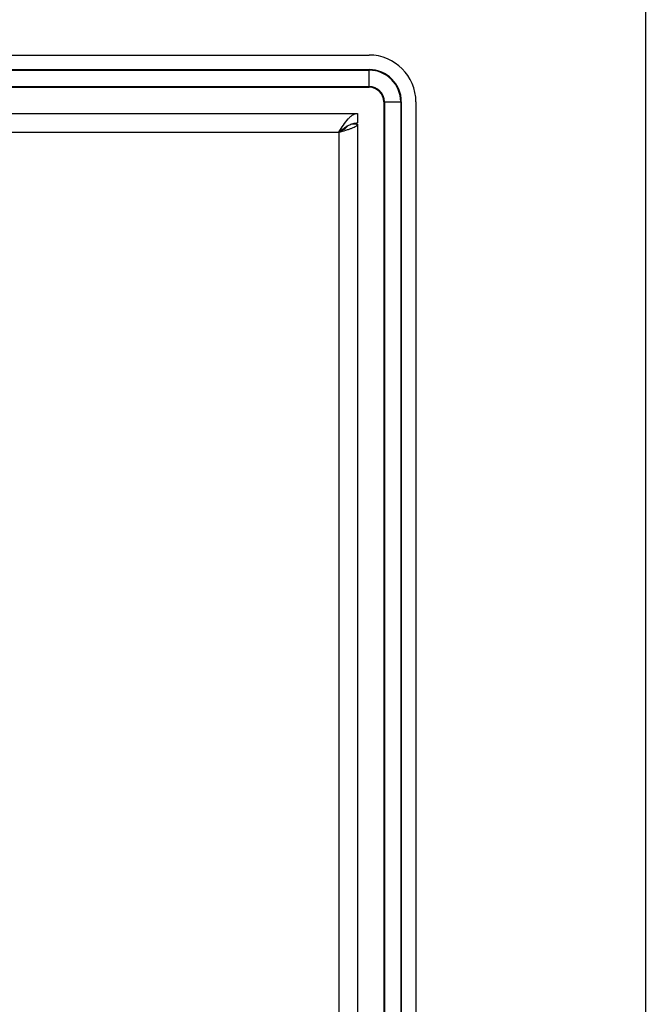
# Model space of a CAD drawing. Header units: millimetres. Extents: x 0 to 1427, y 0 to 1009.
# Tile 51 of 51: x 1320 to 1427, y 569 to 737. Entities that reach past the tile are written whole.
import ezdxf

# ---------------------------------------------------------------- set-up
doc = ezdxf.new("R2010")
doc.units = ezdxf.units.MM
doc.header["$LTSCALE"] = 65.395
for name, color, linetype in [('00_TOPPPC12-FORMAT', 7, 'CONTINUOUS'), ('FRONT_COVER_PPC19_AL-SHAPE', 7, 'CONTINUOUS'), ('LCD_BRK_PPC19-SHAPE', 7, 'CONTINUOUS'), ('REAR_CASE-PPC19-SHAPE', 7, 'CONTINUOUS'), ('SEALNG_GASKET-PPC19-SHAPE', 7, 'CONTINUOUS')]:
    doc.layers.add(name, color=color, linetype=linetype)

msp = doc.modelspace()

# ---------------------------------------------------------------- linework, layer by layer
at = {"layer": '00_TOPPPC12-FORMAT', "color": 7, "linetype": 'Continuous', "const_width": 0.24}
msp.add_lwpolyline([(1426.8, 0), (1426.8, 1009.2)], dxfattribs=at)
at = {"layer": 'FRONT_COVER_PPC19_AL-SHAPE', "color": 7, "linetype": 'Continuous'}
for p, q in [((898.528, 731.029), (1379.528, 731.029)), ((898.528, 728.529), (1379.528, 728.529)), ((898.528, 725.529), (1379.528, 725.529)), ((1382.028, 723.029), (1382.028, 423.029)), ((1385.028, 723.029), (1385.028, 423.029)), ((1387.528, 723.029), (1387.528, 423.029))]:
    msp.add_line(p, q, dxfattribs=at)
for radius in [8, 5.5, 2.5]:
    msp.add_arc((1379.528, 723.029), radius, 0, 90, dxfattribs=at)
at = {"layer": 'LCD_BRK_PPC19-SHAPE', "color": 7, "linetype": 'Continuous'}
for p, q in [((1374.628, 717.997), (1374.628, 718.064)), ((1375.628, 718.729), (1375.547, 718.729)), ((1375.628, 718.729), (1375.628, 718.676))]:
    msp.add_line(p, q, dxfattribs=at)
at = {"layer": 'REAR_CASE-PPC19-SHAPE', "color": 7, "linetype": 'Continuous'}
for p, q in [((900.528, 721.029), (1377.528, 721.029)), ((1377.528, 721.029), (1377.528, 719.429)), ((1377.528, 719.229), (1376.504, 719.229)), ((1377.528, 719.229), (1377.528, 426.829)), ((903.728, 717.829), (1374.328, 717.829)), ((1374.328, 717.829), (1374.328, 428.229))]:
    msp.add_line(p, q, dxfattribs=at)
for points, knots in [([(1374.328, 717.829), (1374.59, 718.24), (1375.086, 719.02), (1375.747, 719.919), (1376.303, 720.484), (1376.703, 720.789), (1377.111, 720.983), (1377.393, 721.029), (1377.528, 721.029)], [0, 0, 0, 0, 0.3126009, 0.5926951, 0.7132795, 0.819587, 0.9135122, 1, 1, 1, 1]), ([(1374.328, 717.829), (1374.737, 717.943), (1375.333, 718.108), (1376.087, 718.344), (1376.567, 718.514), (1376.967, 718.687), (1377.307, 718.873), (1377.528, 719.087), (1377.528, 719.229)], [0, 0, 0, 0, 0.3563394, 0.5186863, 0.6629235, 0.7845562, 0.8806935, 1, 1, 1, 1]), ([(1376.039, 719.02), (1376.276, 719.145), (1376.757, 719.35), (1377.277, 719.429), (1377.528, 719.429)], [0, 0, 0, 0, 0.5166744, 1, 1, 1, 1]), ([(1374.328, 717.829), (1374.61, 718.051), (1375.157, 718.48), (1375.74, 718.864), (1376.039, 719.02)], [0, 0, 0, 0, 0.5154925, 1, 1, 1, 1]), ([(1374.328, 717.829), (1374.633, 717.999), (1375.069, 718.238), (1375.565, 718.601), (1375.751, 718.795), (1375.817, 718.895)], [0, 0, 0, 0, 0.567588, 0.8059763, 1, 1, 1, 1])]:
    msp.add_open_spline(points, degree=3, knots=knots, dxfattribs=at)
at = {"layer": 'SEALNG_GASKET-PPC19-SHAPE', "color": 7, "linetype": 'Continuous'}
for p, q in [((898.528, 728.429), (1379.528, 728.429)), ((1379.528, 725.629), (1379.528, 728.429)), ((898.528, 725.629), (1379.528, 725.629)), ((1382.128, 723.029), (1384.928, 723.029)), ((1382.128, 723.029), (1382.128, 423.029)), ((1384.928, 723.029), (1384.928, 423.029))]:
    msp.add_line(p, q, dxfattribs=at)
for radius in [5.4, 2.6]:
    msp.add_arc((1379.528, 723.029), radius, 0, 90, dxfattribs=at)

doc.saveas('drawing.dxf')
